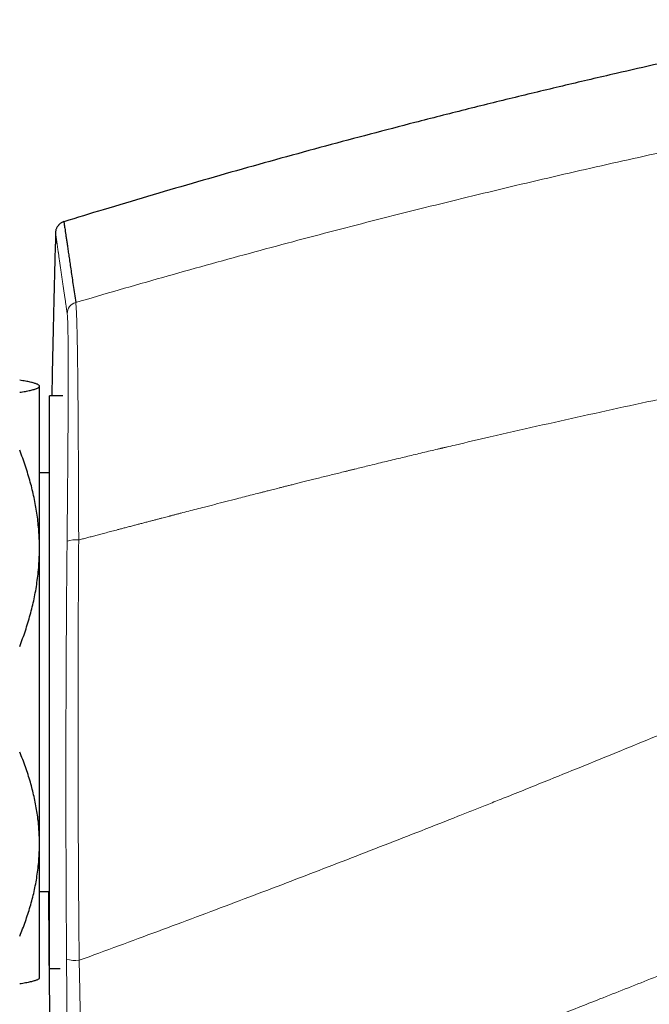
# Model space of a CAD drawing. Header units: millimetres. Extents: x 8 to 1110, y 12 to 672.
# Tile 57 of 61: x 851 to 882, y 605 to 655. Entities that reach past the tile are written whole.
import ezdxf

# ---------------------------------------------------------------- set-up
doc = ezdxf.new("R2010")
doc.units = ezdxf.units.MM

msp = doc.modelspace()

# ---------------------------------------------------------------- linework, layer by layer
at = {"color": 7, "linetype": 'Continuous', "lineweight": 30}
for p, q in [((851.609, 636.285), (851.585, 636.309)), ((851.609, 636.263), (851.609, 636.285)), ((851.609, 628.059), (851.609, 636.263)), ((852.792, 635.785), (852.109, 635.785)), ((852.792, 635.785), (852.109, 635.785)), ((852.109, 613.355), (852.109, 635.785)), ((852.109, 631.885), (851.609, 631.885)), ((851.609, 613.081), (851.609, 628.059)), ((852.109, 606.785), (852.109, 613.355)), ((851.609, 606.285), (851.609, 613.081)), ((851.609, 610.685), (852.109, 610.685)), ((852.109, 606.785), (852.656, 606.785)), ((852.109, 606.785), (852.656, 606.785)), ((851.585, 606.262), (851.609, 606.285))]:
    msp.add_line(p, q, dxfattribs=at)
at = {"color": 8, "linetype": 'Continuous', "lineweight": 0}
for centre, radius, start, end in [((853.609, 639.927), 0.599, 106.167, 178.4628), ((853.442, 626.937), 1.549, 84.3924, 106.3596), ((853.444, 608.774), 1.586, 252.9517, 276.2355)]:
    msp.add_arc(centre, radius, start, end, dxfattribs=at)
at = {"color": 7, "linetype": 'Continuous', "lineweight": 30}
for points, knots in [([(893.564, 654.822), (892.92, 654.696), (891.55, 654.425), (889.456, 653.997), (887.281, 653.541), (885.11, 653.073), (882.941, 652.593), (880.646, 652.071), (878.225, 651.505), (875.679, 650.893), (873.138, 650.264), (870.691, 649.641), (868.339, 649.027), (866.08, 648.423), (863.825, 647.806), (861.573, 647.176), (859.324, 646.532), (857.08, 645.875), (854.918, 645.23), (853.508, 644.798), (852.842, 644.594)], [0, 0, 0, 0, 0.046876, 0.099767, 0.152655, 0.20554, 0.258424, 0.311306, 0.373631, 0.435957, 0.498284, 0.560614, 0.616269, 0.671927, 0.72759, 0.783258, 0.838931, 0.894612, 0.9503, 1, 1, 1, 1]), ([(852.841, 644.598), (852.817, 644.588), (852.772, 644.57), (852.711, 644.534), (852.661, 644.499), (852.621, 644.465), (852.59, 644.435), (852.563, 644.405), (852.535, 644.37), (852.505, 644.326), (852.477, 644.275), (852.453, 644.221), (852.435, 644.166), (852.422, 644.105), (852.419, 644.062), (852.417, 644.041)], [0, 0, 0, 0, 0.104292, 0.198853, 0.281874, 0.352164, 0.409054, 0.456089, 0.514592, 0.587541, 0.674168, 0.747361, 0.826735, 0.91132, 1, 1, 1, 1]), ([(852.842, 644.596), (852.841, 644.597), (852.841, 644.6), (852.843, 644.583), (852.849, 644.543), (852.859, 644.476), (852.872, 644.385), (852.89, 644.268), (852.91, 644.127), (852.935, 643.961), (852.962, 643.772), (852.993, 643.56), (853.028, 643.324), (853.066, 643.062), (853.109, 642.774), (853.155, 642.459), (853.205, 642.118), (853.259, 641.753), (853.316, 641.362), (853.377, 640.948), (853.421, 640.651), (853.442, 640.502)], [0, 0, 0, 0, 0.0115755, 0.0657848, 0.1199941, 0.1751891, 0.230384, 0.2855788, 0.3407736, 0.3959683, 0.4501772, 0.504386, 0.5585946, 0.6128031, 0.6681177, 0.723432, 0.7787461, 0.83406, 0.8893736, 0.9446869, 1, 1, 1, 1]), ([(852.424, 644.042), (852.392, 642.826), (852.324, 640.283), (852.262, 637.531), (852.235, 635.995), (852.231, 635.785)], [0, 0, 0, 0, 0.441941, 0.923956, 1, 1, 1, 1]), ([(851.609, 636.263), (851.609, 636.266), (851.608, 636.278), (851.597, 636.298), (851.571, 636.323), (851.532, 636.348), (851.48, 636.372), (851.414, 636.397), (851.337, 636.421), (851.248, 636.446), (851.146, 636.47), (851.03, 636.495), (850.901, 636.52), (850.761, 636.545), (850.66, 636.561), (850.609, 636.569)], [0, 0, 0, 0, 0.034083, 0.113223, 0.192397, 0.271573, 0.350714, 0.430546, 0.510378, 0.588808, 0.667237, 0.750413, 0.833614, 0.916819, 1, 1, 1, 1]), ([(850.609, 635.956), (850.659, 635.964), (850.759, 635.98), (850.897, 636.005), (851.025, 636.03), (851.142, 636.054), (851.247, 636.08), (851.34, 636.105), (851.419, 636.13), (851.486, 636.156), (851.54, 636.182), (851.579, 636.209), (851.604, 636.236), (851.607, 636.254), (851.609, 636.263)], [0, 0, 0, 0, 0.082025, 0.164072, 0.246116, 0.328135, 0.410674, 0.493213, 0.574834, 0.656455, 0.742321, 0.82823, 0.914137, 1, 1, 1, 1]), ([(851.609, 628.059), (851.609, 628.116), (851.608, 628.308), (851.597, 628.633), (851.571, 629.034), (851.532, 629.434), (851.48, 629.833), (851.414, 630.233), (851.337, 630.629), (851.248, 631.022), (851.146, 631.417), (851.03, 631.818), (850.901, 632.224), (850.761, 632.627), (850.66, 632.893), (850.609, 633.026)], [0, 0, 0, 0, 0.034083, 0.113223, 0.192397, 0.271573, 0.350714, 0.430546, 0.510378, 0.588808, 0.667237, 0.750413, 0.833614, 0.916819, 1, 1, 1, 1]), ([(850.609, 623.091), (850.659, 623.222), (850.759, 623.484), (850.897, 623.882), (851.025, 624.282), (851.142, 624.686), (851.247, 625.093), (851.34, 625.502), (851.419, 625.911), (851.486, 626.328), (851.54, 626.754), (851.579, 627.188), (851.604, 627.623), (851.607, 627.913), (851.609, 628.059)], [0, 0, 0, 0, 0.0820249, 0.1640723, 0.2461158, 0.3281353, 0.4106745, 0.4932129, 0.5748345, 0.6564555, 0.7423209, 0.8282301, 0.9141372, 1, 1, 1, 1]), ([(851.609, 613.081), (851.609, 613.131), (851.608, 613.307), (851.598, 613.608), (851.572, 613.985), (851.533, 614.362), (851.481, 614.738), (851.416, 615.114), (851.338, 615.487), (851.249, 615.856), (851.147, 616.228), (851.031, 616.605), (850.902, 616.987), (850.762, 617.367), (850.66, 617.617), (850.609, 617.742)], [0, 0, 0, 0, 0.031425, 0.110773, 0.190157, 0.269542, 0.348893, 0.42894, 0.508988, 0.58762, 0.666253, 0.749675, 0.833122, 0.916573, 1, 1, 1, 1]), ([(850.609, 608.42), (850.659, 608.543), (850.759, 608.79), (850.897, 609.163), (851.025, 609.538), (851.142, 609.917), (851.247, 610.299), (851.34, 610.682), (851.419, 611.066), (851.486, 611.457), (851.54, 611.857), (851.579, 612.264), (851.604, 612.673), (851.607, 612.945), (851.609, 613.081)], [0, 0, 0, 0, 0.082025, 0.164072, 0.246116, 0.328135, 0.410674, 0.493213, 0.574834, 0.656455, 0.742321, 0.82823, 0.914137, 1, 1, 1, 1]), ([(852.065, 610.685), (852.069, 609.973), (852.08, 607.934), (852.116, 604.568), (852.171, 600.587), (852.244, 596.607), (852.328, 592.748), (852.395, 590.216), (852.428, 589.011)], [0, 0, 0, 0, 0.098572, 0.282218, 0.465867, 0.649512, 0.83315, 1, 1, 1, 1]), ([(851.584, 606.263), (851.58, 606.258), (851.567, 606.245), (851.532, 606.223), (851.48, 606.199), (851.414, 606.174), (851.337, 606.15), (851.248, 606.125), (851.146, 606.101), (851.031, 606.076), (850.901, 606.051), (850.762, 606.026), (850.66, 606.01), (850.609, 606.002)], [0, 0, 0, 0, 0.054365, 0.147183, 0.24, 0.333408, 0.42689, 0.518662, 0.610496, 0.707755, 0.805015, 0.902507, 1, 1, 1, 1])]:
    msp.add_open_spline(points, degree=3, knots=knots, dxfattribs=at)
at = {"color": 8, "linetype": 'Continuous', "lineweight": 0}
for points, knots in [([(853.442, 640.502), (854.176, 640.717), (855.641, 641.147), (857.84, 641.775), (860.036, 642.391), (862.228, 642.993), (864.403, 643.579), (866.563, 644.148), (868.705, 644.701), (870.844, 645.241), (872.994, 645.772), (875.154, 646.295), (877.324, 646.807), (879.491, 647.307), (881.653, 647.795), (883.811, 648.269), (885.964, 648.731), (887.399, 649.03), (888.115, 649.179)], [0, 0, 0, 0, 0.0640739, 0.1279644, 0.191672, 0.2551971, 0.3185402, 0.3805757, 0.4424366, 0.5041233, 0.5656364, 0.6282262, 0.690636, 0.7528663, 0.8149174, 0.8767898, 0.9384839, 1, 1, 1, 1]), ([(852.417, 644.042), (852.417, 644.042), (852.417, 644.042), (852.417, 644.042), (852.417, 644.041), (852.417, 644.041), (852.418, 644.039), (852.418, 644.037), (852.418, 644.035), (852.419, 644.032), (852.419, 644.029), (852.42, 644.025), (852.42, 644.02), (852.421, 644.014), (852.422, 644.006), (852.424, 643.997), (852.425, 643.986), (852.427, 643.974), (852.429, 643.96), (852.431, 643.944), (852.434, 643.927), (852.437, 643.907), (852.44, 643.886), (852.443, 643.863), (852.447, 643.837), (852.451, 643.808), (852.455, 643.777), (852.46, 643.744), (852.465, 643.709), (852.471, 643.671), (852.477, 643.63), (852.483, 643.586), (852.49, 643.538), (852.497, 643.486), (852.505, 643.431), (852.514, 643.372), (852.523, 643.307), (852.534, 643.235), (852.545, 643.158), (852.553, 643.102), (852.558, 643.07), (852.559, 643.059), (852.561, 643.049), (852.562, 643.039), (852.564, 643.028), (852.57, 642.987), (852.58, 642.913), (852.596, 642.805), (852.612, 642.694), (852.628, 642.581), (852.645, 642.467), (852.662, 642.353), (852.678, 642.238), (852.695, 642.122), (852.712, 642.005), (852.729, 641.887), (852.746, 641.768), (852.763, 641.65), (852.78, 641.532), (852.797, 641.414), (852.814, 641.298), (852.831, 641.184), (852.847, 641.07), (852.863, 640.959), (852.879, 640.85), (852.895, 640.742), (852.91, 640.637), (852.925, 640.535), (852.939, 640.438), (852.952, 640.347), (852.965, 640.261), (852.977, 640.177), (852.988, 640.097), (853, 640.019), (853.007, 639.968), (853.011, 639.943)], [0, 0, 0, 0, 0.004049, 0.009232, 0.014864, 0.020942, 0.027468, 0.034442, 0.041427, 0.04881, 0.05659, 0.064769, 0.073345, 0.083386, 0.093923, 0.104956, 0.116484, 0.128507, 0.141026, 0.15404, 0.16755, 0.180848, 0.194593, 0.208785, 0.223425, 0.238513, 0.254048, 0.269105, 0.28456, 0.300413, 0.316663, 0.333312, 0.350358, 0.367801, 0.385643, 0.403882, 0.42252, 0.44348, 0.464922, 0.484188, 0.486739, 0.489296, 0.491859, 0.494429, 0.497005, 0.499588, 0.524781, 0.54942, 0.573505, 0.597034, 0.620009, 0.642034, 0.663524, 0.68448, 0.7049, 0.725185, 0.744914, 0.764085, 0.7827, 0.800757, 0.818258, 0.835201, 0.851588, 0.867417, 0.88269, 0.897405, 0.911564, 0.925166, 0.93821, 0.949679, 0.960679, 0.971211, 0.981275, 0.990872, 1, 1, 1, 1]), ([(853.442, 640.502), (853.445, 640.481), (853.451, 640.439), (853.46, 640.342), (853.468, 640.221), (853.476, 640.075), (853.483, 639.905), (853.491, 639.711), (853.498, 639.493), (853.504, 639.253), (853.511, 638.99), (853.517, 638.706), (853.523, 638.4), (853.528, 638.074), (853.534, 637.728), (853.539, 637.361), (853.543, 636.976), (853.548, 636.573), (853.552, 636.152), (853.556, 635.717), (853.56, 635.267), (853.563, 634.804), (853.567, 634.328), (853.57, 633.84), (853.573, 633.342), (853.576, 632.808), (853.579, 632.239), (853.582, 631.634), (853.584, 631.019), (853.587, 630.395), (853.589, 629.763), (853.591, 629.124), (853.592, 628.694), (853.593, 628.479)], [0, 0, 0, 0, 0.0315372, 0.0629809, 0.0943504, 0.1256624, 0.1569316, 0.1881706, 0.2193906, 0.2506012, 0.2818109, 0.3130274, 0.3442575, 0.3755079, 0.4067849, 0.4380954, 0.4694462, 0.5008451, 0.5322267, 0.5635311, 0.5947736, 0.625968, 0.6571264, 0.6882598, 0.7193777, 0.750489, 0.7860459, 0.8216154, 0.8572074, 0.8928318, 0.9284984, 0.9642175, 1, 1, 1, 1]), ([(853.011, 639.943), (853.013, 639.929), (853.016, 639.899), (853.022, 639.837), (853.027, 639.762), (853.031, 639.674), (853.036, 639.572), (853.039, 639.459), (853.043, 639.336), (853.046, 639.205), (853.049, 639.062), (853.052, 638.909), (853.054, 638.741), (853.056, 638.559), (853.058, 638.361), (853.059, 638.152), (853.061, 637.931), (853.062, 637.7), (853.062, 637.519), (853.062, 637.398), (853.063, 637.349), (853.063, 637.31), (853.063, 637.278), (853.063, 637.244), (853.063, 637.192), (853.063, 637.119), (853.063, 637.015), (853.063, 636.894), (853.063, 636.755), (853.063, 636.603), (853.063, 636.439), (853.062, 636.263), (853.062, 636.072), (853.061, 635.867), (853.06, 635.647), (853.059, 635.414), (853.058, 635.167), (853.057, 634.904), (853.056, 634.649), (853.055, 634.405), (853.053, 634.176), (853.052, 633.964), (853.051, 633.774), (853.05, 633.648), (853.049, 633.562), (853.049, 633.517), (853.049, 633.472), (853.048, 633.426), (853.048, 633.385), (853.047, 633.235), (853.045, 632.975), (853.042, 632.601), (853.04, 632.226), (853.037, 631.851), (853.033, 631.471), (853.03, 631.087), (853.027, 630.7), (853.023, 630.285), (853.019, 629.843), (853.014, 629.373), (853.01, 628.9), (853.007, 628.583), (853.005, 628.424)], [0, 0, 0, 0, 0.023509, 0.046965, 0.070375, 0.093748, 0.11709, 0.140409, 0.162378, 0.184336, 0.206285, 0.22823, 0.250175, 0.273451, 0.296733, 0.320024, 0.343326, 0.366643, 0.389977, 0.39573, 0.400704, 0.403542, 0.406495, 0.409563, 0.412747, 0.420708, 0.429312, 0.440392, 0.452385, 0.465293, 0.478717, 0.49301, 0.508171, 0.524173, 0.541012, 0.558365, 0.576524, 0.59549, 0.615263, 0.630555, 0.646298, 0.662494, 0.673431, 0.684567, 0.687516, 0.690478, 0.693455, 0.696445, 0.699448, 0.701632, 0.725772, 0.749912, 0.773191, 0.796474, 0.819767, 0.84307, 0.866386, 0.889718, 0.91724, 0.944791, 0.972376, 1, 1, 1, 1]), ([(853.593, 628.479), (853.658, 628.497), (853.794, 628.533), (854.005, 628.588), (854.231, 628.648), (854.471, 628.711), (854.726, 628.779), (854.995, 628.85), (855.279, 628.925), (855.533, 628.992), (855.757, 629.051), (855.952, 629.102), (856.154, 629.155), (856.357, 629.208), (856.55, 629.259), (856.746, 629.31), (856.942, 629.362), (857.137, 629.413), (857.32, 629.461), (857.492, 629.506), (857.652, 629.548), (857.801, 629.586), (857.938, 629.622), (858.062, 629.654), (858.157, 629.679), (858.237, 629.7), (858.304, 629.718), (858.381, 629.738), (858.459, 629.758), (858.537, 629.778), (858.615, 629.799), (858.694, 629.819), (858.875, 629.866), (859.161, 629.94), (859.555, 630.043), (859.998, 630.157), (860.492, 630.285), (861.039, 630.426), (861.536, 630.553), (861.98, 630.667), (862.352, 630.762), (862.649, 630.838), (862.821, 630.881), (862.879, 630.896), (862.891, 630.899), (862.926, 630.908), (862.989, 630.924), (863.082, 630.948), (863.188, 630.975), (863.307, 631.005), (863.44, 631.039), (863.582, 631.075), (863.733, 631.113), (863.894, 631.154), (864.065, 631.197), (864.249, 631.243), (864.455, 631.295), (864.686, 631.353), (864.942, 631.418), (865.213, 631.486), (865.5, 631.557), (865.802, 631.633), (866.12, 631.712), (866.437, 631.79), (866.752, 631.869), (866.98, 631.925), (867.132, 631.962), (867.204, 631.98), (867.277, 631.998), (867.35, 632.016), (867.424, 632.034), (867.493, 632.051), (867.649, 632.09), (867.89, 632.149), (868.254, 632.238), (868.647, 632.334), (869.065, 632.435), (869.47, 632.533), (869.862, 632.628), (870.24, 632.719), (870.619, 632.809), (870.997, 632.899), (871.373, 632.989), (871.638, 633.051), (871.796, 633.089), (871.853, 633.102), (871.91, 633.116), (871.966, 633.129), (872.022, 633.142), (872.078, 633.155), (872.134, 633.168), (872.319, 633.212), (873.078, 633.39), (874.6, 633.744), (876.759, 634.237), (879.108, 634.762), (881.458, 635.278), (883.809, 635.782), (886.16, 636.276), (888.511, 636.76), (890.08, 637.074), (890.864, 637.231)], [0, 0, 0, 0, 0.0052978, 0.0109886, 0.0170725, 0.0235494, 0.0304191, 0.0376818, 0.0453373, 0.0533856, 0.05829, 0.0634488, 0.0691485, 0.0746135, 0.0798437, 0.0848391, 0.0904253, 0.0956854, 0.1006196, 0.1052279, 0.1095851, 0.1136044, 0.1172859, 0.1206297, 0.1236356, 0.1249881, 0.1270395, 0.1291166, 0.131206, 0.1333075, 0.1354213, 0.1375473, 0.1396855, 0.1500352, 0.1606618, 0.1715655, 0.1858434, 0.2005701, 0.2157454, 0.2260068, 0.2364637, 0.2458274, 0.2499954, 0.250296, 0.2505327, 0.2509691, 0.2531242, 0.2556298, 0.2584858, 0.2616922, 0.2652491, 0.2691563, 0.2731613, 0.2774777, 0.2821056, 0.2870449, 0.2922958, 0.2987598, 0.3056407, 0.3129386, 0.3206533, 0.328785, 0.3373336, 0.346299, 0.3543656, 0.3627422, 0.3646653, 0.366604, 0.3685584, 0.3705283, 0.3725139, 0.3745151, 0.3761046, 0.385104, 0.3939068, 0.4055027, 0.416739, 0.4276157, 0.4381329, 0.4482905, 0.4580886, 0.4686357, 0.4787319, 0.488377, 0.4899252, 0.491461, 0.4929846, 0.4944958, 0.4959948, 0.4974816, 0.498956, 0.5005385, 0.5123062, 0.5600585, 0.6229626, 0.6858472, 0.7487129, 0.8115604, 0.8743904, 0.9372034, 1, 1, 1, 1]), ([(853.005, 628.424), (853.002, 628.055), (852.994, 627.318), (852.985, 626.212), (852.977, 625.105), (852.969, 623.998), (852.963, 622.892), (852.957, 621.719), (852.952, 620.481), (852.949, 619.177), (852.946, 617.873), (852.946, 616.615), (852.946, 615.404), (852.947, 614.24), (852.95, 613.076), (852.953, 611.912), (852.958, 610.748), (852.964, 609.584), (852.971, 608.42), (852.976, 607.645), (852.979, 607.257)], [0, 0, 0, 0, 0.05243, 0.104807, 0.157136, 0.209423, 0.261675, 0.313899, 0.375419, 0.436917, 0.498405, 0.559892, 0.6148, 0.669723, 0.724668, 0.779644, 0.834658, 0.889716, 0.944828, 1, 1, 1, 1]), ([(853.593, 628.479), (853.59, 628.109), (853.585, 627.367), (853.579, 626.255), (853.573, 625.142), (853.569, 624.03), (853.565, 622.917), (853.562, 621.738), (853.56, 620.493), (853.56, 619.182), (853.561, 617.871), (853.563, 616.606), (853.566, 615.389), (853.57, 614.218), (853.575, 613.048), (853.581, 611.877), (853.588, 610.707), (853.596, 609.536), (853.606, 608.366), (853.613, 607.587), (853.616, 607.197)], [0, 0, 0, 0, 0.052428, 0.104802, 0.157129, 0.209414, 0.261665, 0.313887, 0.375406, 0.436905, 0.498392, 0.55988, 0.614788, 0.669711, 0.724658, 0.779635, 0.834651, 0.889711, 0.944825, 1, 1, 1, 1]), ([(853.616, 607.197), (854.282, 607.441), (855.608, 607.927), (857.584, 608.66), (859.539, 609.39), (861.473, 610.118), (863.386, 610.843), (865.278, 611.566), (867.164, 612.293), (869.045, 613.023), (870.921, 613.757), (872.279, 614.292), (873.127, 614.628), (873.473, 614.766), (873.818, 614.903), (874.163, 615.04), (874.514, 615.18), (874.881, 615.326), (875.492, 615.57), (876.338, 615.909), (877.659, 616.441), (879.217, 617.072), (881.008, 617.802), (882.773, 618.527), (884.511, 619.247), (886.224, 619.961), (887.879, 620.656), (889.478, 621.331), (891.021, 621.988), (892.541, 622.639), (894.038, 623.284), (895.027, 623.714), (895.518, 623.927)], [0, 0, 0, 0, 0.04711, 0.093769, 0.139974, 0.185726, 0.231023, 0.275865, 0.32025, 0.365342, 0.409952, 0.454077, 0.462343, 0.470592, 0.478824, 0.487039, 0.495236, 0.503931, 0.513319, 0.539006, 0.5645, 0.607943, 0.650813, 0.693109, 0.73483, 0.775976, 0.816544, 0.854265, 0.891472, 0.928164, 0.96434, 1, 1, 1, 1]), ([(853.769, 595.27), (853.86, 595.303), (854.045, 595.371), (854.329, 595.475), (854.626, 595.584), (854.937, 595.697), (855.261, 595.816), (855.598, 595.94), (855.961, 596.074), (856.35, 596.217), (856.767, 596.371), (857.2, 596.531), (857.649, 596.697), (858.103, 596.865), (858.562, 597.035), (859.024, 597.206), (859.401, 597.347), (859.692, 597.455), (859.891, 597.529), (860.091, 597.604), (860.289, 597.677), (860.483, 597.75), (860.745, 597.848), (861.071, 597.97), (861.459, 598.115), (861.833, 598.255), (862.194, 598.391), (862.549, 598.524), (862.897, 598.654), (863.237, 598.782), (863.562, 598.905), (863.873, 599.022), (864.169, 599.134), (864.439, 599.236), (864.686, 599.329), (864.91, 599.414), (865.082, 599.479), (865.206, 599.526), (865.284, 599.555), (865.361, 599.585), (865.437, 599.613), (865.52, 599.645), (865.777, 599.742), (866.211, 599.907), (866.822, 600.139), (867.448, 600.378), (868.092, 600.624), (868.756, 600.878), (869.44, 601.139), (870.139, 601.408), (870.853, 601.683), (871.578, 601.962), (872.314, 602.247), (873.061, 602.536), (873.823, 602.832), (874.532, 603.107), (875.186, 603.363), (875.784, 603.596), (876.336, 603.812), (876.713, 603.96), (876.912, 604.038), (876.984, 604.066), (877.055, 604.094), (877.126, 604.122), (877.355, 604.211), (878.3, 604.583), (880.076, 605.283), (882.519, 606.253), (885.072, 607.274), (887.622, 608.301), (890.168, 609.334), (892.711, 610.373), (895.251, 611.418), (897.791, 612.469), (899.482, 613.175), (900.327, 613.528)], [0, 0, 0, 0, 0.00576, 0.011804, 0.01813, 0.02474, 0.031633, 0.038809, 0.046268, 0.054801, 0.063676, 0.072893, 0.082453, 0.092356, 0.101907, 0.111757, 0.121906, 0.12604, 0.130365, 0.13463, 0.138834, 0.142977, 0.147059, 0.155602, 0.163867, 0.171852, 0.179558, 0.186985, 0.194557, 0.201816, 0.208761, 0.215391, 0.221708, 0.227711, 0.232734, 0.237515, 0.242052, 0.243768, 0.245446, 0.247087, 0.24869, 0.250336, 0.252397, 0.26513, 0.278187, 0.291568, 0.305273, 0.319559, 0.334182, 0.349141, 0.364435, 0.380066, 0.395744, 0.411747, 0.428073, 0.444724, 0.457368, 0.470193, 0.483198, 0.492928, 0.494466, 0.496006, 0.497549, 0.499095, 0.500547, 0.512301, 0.560005, 0.615003, 0.669998, 0.724992, 0.779946, 0.834898, 0.88989, 0.944924, 1, 1, 1, 1]), ([(852.979, 607.257), (852.98, 607.102), (852.982, 606.792), (852.985, 606.33), (852.988, 605.871), (852.991, 605.416), (852.994, 604.968), (852.997, 604.527), (853, 604.094), (853.002, 603.666), (853.004, 603.259), (853.006, 602.941), (853.007, 602.763), (853.007, 602.707), (853.007, 602.705), (853.007, 602.704), (853.007, 602.703), (853.007, 602.698), (853.007, 602.685), (853.007, 602.658), (853.007, 602.614), (853.008, 602.556), (853.008, 602.484), (853.008, 602.396), (853.009, 602.293), (853.009, 602.176), (853.01, 602.045), (853.01, 601.9), (853.011, 601.741), (853.012, 601.571), (853.012, 601.39), (853.013, 601.198), (853.013, 600.994), (853.014, 600.835), (853.014, 600.725), (853.014, 600.675), (853.014, 600.637), (853.014, 600.605), (853.014, 600.573), (853.014, 600.502), (853.015, 600.338), (853.015, 600.083), (853.015, 599.809), (853.016, 599.563), (853.015, 599.347), (853.015, 599.132), (853.015, 598.924), (853.015, 598.724), (853.014, 598.533), (853.013, 598.347), (853.012, 598.133), (853.011, 597.894), (853.009, 597.636), (853.007, 597.393), (853.005, 597.175), (853.002, 596.982), (852.999, 596.811), (852.996, 596.65), (852.993, 596.501), (852.99, 596.364), (852.986, 596.241), (852.982, 596.132), (852.978, 596.035), (852.974, 595.95), (852.969, 595.875), (852.966, 595.835), (852.964, 595.815)], [0, 0, 0, 0, 0.028107, 0.056183, 0.084231, 0.112255, 0.140257, 0.167741, 0.195211, 0.222671, 0.250125, 0.274668, 0.285468, 0.285784, 0.285812, 0.28586, 0.285961, 0.286184, 0.286727, 0.288674, 0.291594, 0.295487, 0.300352, 0.306319, 0.313299, 0.321293, 0.3303, 0.340322, 0.351359, 0.363413, 0.376214, 0.389994, 0.404756, 0.420502, 0.425309, 0.429212, 0.431591, 0.433975, 0.436366, 0.438763, 0.450143, 0.473644, 0.497704, 0.515438, 0.533422, 0.551658, 0.570146, 0.587774, 0.605301, 0.622815, 0.640316, 0.667797, 0.695256, 0.722697, 0.750124, 0.77339, 0.796654, 0.81992, 0.843191, 0.866473, 0.889771, 0.911756, 0.933766, 0.955806, 0.977882, 1, 1, 1, 1]), ([(853.616, 607.197), (853.621, 606.991), (853.63, 606.579), (853.643, 605.967), (853.655, 605.361), (853.668, 604.762), (853.68, 604.171), (853.692, 603.588), (853.703, 603.04), (853.712, 602.525), (853.722, 602.042), (853.73, 601.569), (853.738, 601.107), (853.746, 600.655), (853.753, 600.216), (853.76, 599.789), (853.766, 599.375), (853.772, 598.976), (853.777, 598.594), (853.781, 598.228), (853.785, 597.881), (853.788, 597.551), (853.79, 597.24), (853.792, 596.948), (853.792, 596.676), (853.792, 596.424), (853.792, 596.192), (853.79, 595.982), (853.788, 595.793), (853.784, 595.627), (853.78, 595.484), (853.775, 595.362), (853.771, 595.3), (853.769, 595.27)], [0, 0, 0, 0, 0.035732, 0.071417, 0.107064, 0.142679, 0.178271, 0.213846, 0.249415, 0.28054, 0.311675, 0.342827, 0.374007, 0.405224, 0.436491, 0.467822, 0.49923, 0.530656, 0.562032, 0.593365, 0.624662, 0.655928, 0.687169, 0.718392, 0.749604, 0.780811, 0.812022, 0.843246, 0.874495, 0.905779, 0.937114, 0.968515, 1, 1, 1, 1])]:
    msp.add_open_spline(points, degree=3, knots=knots, dxfattribs=at)

doc.saveas('drawing.dxf')
